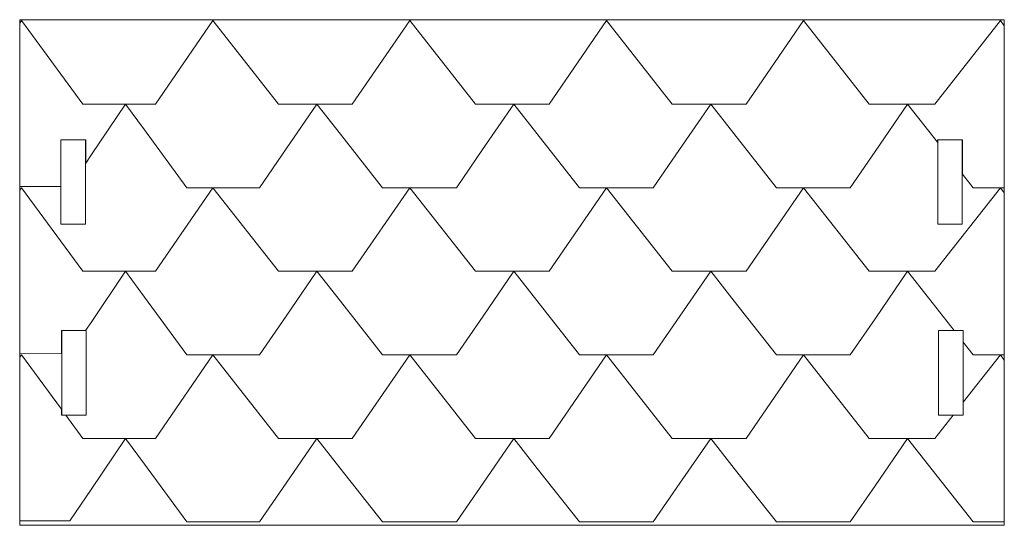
# Model space of a CAD drawing. Header units: millimetres. Extents: x -285 to 176, y -252 to 158.
# Tile 3 of 256: x -282 to -162, y -105 to -43. Entities that reach past the tile are written whole.
import ezdxf

# ---------------------------------------------------------------- set-up
doc = ezdxf.new("R2010")
doc.units = ezdxf.units.MM
doc.header["$MEASUREMENT"] = 0
doc.layers.add('Layer 1', color=7, linetype='Continuous')

msp = doc.modelspace()

# ---------------------------------------------------------------- linework, layer by layer
at = {"layer": 'Layer 1', "color": 1, "lineweight": 9}
for points in [[(-161.9514, -43.4817), (-161.9514, -43.4817), (-281.9522, -43.4817), (-281.9522, -43.4817), (-281.9522, -43.4817), (-281.9522, -43.4817), (-281.9522, -105.0767), (-281.9522, -105.0767), (-281.9522, -105.0767), (-281.9522, -105.0767), (-161.9514, -105.0767), (-161.9514, -105.0767), (-161.9514, -105.0767), (-161.9514, -105.0767), (-161.9514, -43.4817), (-161.9514, -43.4817)], [(-273.9259, -68.4067), (-273.9259, -68.4067), (-276.9259, -68.4067), (-276.9259, -68.4067), (-276.9259, -68.4067), (-276.9259, -68.4067), (-276.9259, -58.1067), (-276.9259, -58.1067), (-276.9259, -58.1067), (-276.9259, -58.1067), (-273.9259, -58.1067), (-273.9259, -58.1067), (-273.9259, -58.1067), (-273.9259, -58.1067), (-273.9259, -68.4067), (-273.9259, -68.4067)], [(-167.0679, -68.4067), (-167.0679, -68.4067), (-170.0679, -68.4067), (-170.0679, -68.4067), (-170.0679, -68.4067), (-170.0679, -68.4067), (-170.0679, -58.1067), (-170.0679, -58.1067), (-170.0679, -58.1067), (-170.0679, -58.1067), (-167.0679, -58.1067), (-167.0679, -58.1067), (-167.0679, -58.1067), (-167.0679, -58.1067), (-167.0679, -68.4067), (-167.0679, -68.4067)], [(-273.8324, -91.6423), (-273.8324, -91.6423), (-276.8324, -91.6423), (-276.8324, -91.6423), (-276.8324, -91.6423), (-276.8324, -91.6423), (-276.8324, -81.3424), (-276.8324, -81.3424), (-276.8324, -81.3424), (-276.8324, -81.3424), (-273.8324, -81.3424), (-273.8324, -81.3424), (-273.8324, -81.3424), (-273.8324, -81.3424), (-273.8324, -91.6423), (-273.8324, -91.6423)], [(-166.9761, -91.6424), (-166.9761, -91.6424), (-169.9761, -91.6424), (-169.9761, -91.6424), (-169.9761, -91.6424), (-169.9761, -91.6424), (-169.9761, -81.3424), (-169.9761, -81.3424), (-169.9761, -81.3424), (-169.9761, -81.3424), (-166.9761, -81.3424), (-166.9761, -81.3424), (-166.9761, -81.3424), (-166.9761, -81.3424), (-166.9761, -91.6424), (-166.9761, -91.6424)]]:
    msp.add_open_spline(points, degree=3, knots=[0, 0, 0, 0, 0.2, 0.2, 0.2, 0.2, 0.4, 0.4, 0.4, 0.4, 0.6, 0.6, 0.6, 0.6, 1, 1, 1, 1], dxfattribs=at)
at = {"layer": 'Layer 1', "color": 3, "lineweight": 9}
for points, knots in [([(-276.9499, -58.1079), (-276.9499, -58.1079), (-276.9499, -63.8017), (-276.9499, -63.8017), (-276.9499, -63.8017), (-276.9499, -63.8017), (-281.9522, -63.8158), (-281.9522, -63.8158), (-281.9522, -63.8158), (-281.9522, -63.8158), (-281.9522, -43.8874), (-281.9522, -43.8874), (-281.9522, -43.8874), (-281.9522, -43.8874), (-281.7194, -43.5875), (-281.7194, -43.5875), (-281.7194, -43.5875), (-281.7194, -43.5875), (-274.2546, -53.7687), (-274.2546, -53.7687), (-274.2546, -53.7687), (-274.2546, -53.7687), (-273.2492, -53.7687), (-273.2492, -53.7687), (-273.2492, -53.7687), (-273.2492, -53.7687), (-273.1998, -53.7687), (-273.1998, -53.7687), (-273.1998, -53.7687), (-273.1998, -53.7687), (-269.037, -53.7687), (-269.037, -53.7687), (-269.037, -53.7687), (-269.037, -53.7687), (-273.1998, -59.9176), (-273.1998, -59.9176), (-273.1998, -59.9176), (-273.1998, -59.9176), (-273.9019, -60.9512), (-273.9019, -60.9512), (-273.9019, -60.9512), (-273.9019, -60.9512), (-273.9019, -58.1079), (-273.9019, -58.1079), (-273.9019, -58.1079), (-273.9019, -58.1079), (-276.9499, -58.1079), (-276.9499, -58.1079)], [0, 0, 0, 0, 0.07692308, 0.07692308, 0.07692308, 0.07692308, 0.15384615, 0.15384615, 0.15384615, 0.15384615, 0.23076923, 0.23076923, 0.23076923, 0.23076923, 0.30769231, 0.30769231, 0.30769231, 0.30769231, 0.38461538, 0.38461538, 0.38461538, 0.38461538, 0.46153846, 0.46153846, 0.46153846, 0.46153846, 0.53846154, 0.53846154, 0.53846154, 0.53846154, 0.61538462, 0.61538462, 0.61538462, 0.61538462, 0.69230769, 0.69230769, 0.69230769, 0.69230769, 0.76923077, 0.76923077, 0.76923077, 0.76923077, 0.84615385, 0.84615385, 0.84615385, 0.84615385, 1, 1, 1, 1]), ([(-245.7326, -53.7687), (-245.7326, -53.7687), (-249.4826, -59.2227), (-249.4826, -59.2227), (-249.4826, -59.2227), (-249.4826, -59.2227), (-252.7352, -63.9499), (-252.7352, -63.9499), (-252.7352, -63.9499), (-252.7352, -63.9499), (-261.5723, -63.9499), (-261.5723, -63.9499), (-261.5723, -63.9499), (-261.5723, -63.9499), (-266.7334, -56.912), (-266.7334, -56.912), (-266.7334, -56.912), (-266.7334, -56.912), (-269.0371, -53.7687), (-269.0371, -53.7687), (-269.0371, -53.7687), (-269.0371, -53.7687), (-266.7334, -53.7687), (-266.7334, -53.7687), (-266.7334, -53.7687), (-266.7334, -53.7687), (-266.684, -53.7687), (-266.684, -53.7687), (-266.684, -53.7687), (-266.684, -53.7687), (-265.4176, -53.7687), (-265.4176, -53.7687), (-265.4176, -53.7687), (-265.4176, -53.7687), (-258.4185, -43.5876), (-258.4185, -43.5876), (-258.4185, -43.5876), (-258.4185, -43.5876), (-250.4175, -53.7687), (-250.4175, -53.7687), (-250.4175, -53.7687), (-250.4175, -53.7687), (-249.532, -53.7687), (-249.532, -53.7687), (-249.532, -53.7687), (-249.532, -53.7687), (-249.4826, -53.7687), (-249.4826, -53.7687), (-249.4826, -53.7687), (-249.4826, -53.7687), (-245.7326, -53.7687), (-245.7326, -53.7687)], [0, 0, 0, 0, 0.07142857, 0.07142857, 0.07142857, 0.07142857, 0.14285714, 0.14285714, 0.14285714, 0.14285714, 0.21428571, 0.21428571, 0.21428571, 0.21428571, 0.28571429, 0.28571429, 0.28571429, 0.28571429, 0.35714286, 0.35714286, 0.35714286, 0.35714286, 0.42857143, 0.42857143, 0.42857143, 0.42857143, 0.5, 0.5, 0.5, 0.5, 0.57142857, 0.57142857, 0.57142857, 0.57142857, 0.64285714, 0.64285714, 0.64285714, 0.64285714, 0.71428571, 0.71428571, 0.71428571, 0.71428571, 0.78571429, 0.78571429, 0.78571429, 0.78571429, 0.85714286, 0.85714286, 0.85714286, 0.85714286, 1, 1, 1, 1]), ([(-242.8715, -57.413), (-242.8715, -57.413), (-245.7326, -53.7687), (-245.7326, -53.7687), (-245.7326, -53.7687), (-245.7326, -53.7687), (-242.921, -53.7687), (-242.921, -53.7687), (-242.921, -53.7687), (-242.921, -53.7687), (-242.8715, -53.7687), (-242.8715, -53.7687), (-242.8715, -53.7687), (-242.8715, -53.7687), (-241.4181, -53.7687), (-241.4181, -53.7687), (-241.4181, -53.7687), (-241.4181, -53.7687), (-234.419, -43.5876), (-234.419, -43.5876), (-234.419, -43.5876), (-234.419, -43.5876), (-226.4181, -53.7687), (-226.4181, -53.7687), (-226.4181, -53.7687), (-226.4181, -53.7687), (-225.5326, -53.7687), (-225.5326, -53.7687), (-225.5326, -53.7687), (-225.5326, -53.7687), (-225.4832, -53.7687), (-225.4832, -53.7687), (-225.4832, -53.7687), (-225.4832, -53.7687), (-221.7331, -53.7687), (-221.7331, -53.7687), (-221.7331, -53.7687), (-221.7331, -53.7687), (-225.5326, -59.2968), (-225.5326, -59.2968), (-225.5326, -59.2968), (-225.5326, -59.2968), (-228.7323, -63.9499), (-228.7323, -63.9499), (-228.7323, -63.9499), (-228.7323, -63.9499), (-237.7351, -63.9499), (-237.7351, -63.9499), (-237.7351, -63.9499), (-237.7351, -63.9499), (-242.8715, -57.413), (-242.8715, -57.413)], [0, 0, 0, 0, 0.07142857, 0.07142857, 0.07142857, 0.07142857, 0.14285714, 0.14285714, 0.14285714, 0.14285714, 0.21428571, 0.21428571, 0.21428571, 0.21428571, 0.28571429, 0.28571429, 0.28571429, 0.28571429, 0.35714286, 0.35714286, 0.35714286, 0.35714286, 0.42857143, 0.42857143, 0.42857143, 0.42857143, 0.5, 0.5, 0.5, 0.5, 0.57142857, 0.57142857, 0.57142857, 0.57142857, 0.64285714, 0.64285714, 0.64285714, 0.64285714, 0.71428571, 0.71428571, 0.71428571, 0.71428571, 0.78571429, 0.78571429, 0.78571429, 0.78571429, 0.85714286, 0.85714286, 0.85714286, 0.85714286, 1, 1, 1, 1]), ([(-197.7337, -53.7687), (-197.7337, -53.7687), (-201.5331, -59.2968), (-201.5331, -59.2968), (-201.5331, -59.2968), (-201.5331, -59.2968), (-204.7328, -63.9499), (-204.7328, -63.9499), (-204.7328, -63.9499), (-204.7328, -63.9499), (-213.7357, -63.9499), (-213.7357, -63.9499), (-213.7357, -63.9499), (-213.7357, -63.9499), (-218.9215, -57.3459), (-218.9215, -57.3459), (-218.9215, -57.3459), (-218.9215, -57.3459), (-221.7331, -53.7687), (-221.7331, -53.7687), (-221.7331, -53.7687), (-221.7331, -53.7687), (-218.9215, -53.7687), (-218.9215, -53.7687), (-218.9215, -53.7687), (-218.9215, -53.7687), (-218.8721, -53.7687), (-218.8721, -53.7687), (-218.8721, -53.7687), (-218.8721, -53.7687), (-217.4187, -53.7687), (-217.4187, -53.7687), (-217.4187, -53.7687), (-217.4187, -53.7687), (-210.4196, -43.5876), (-210.4196, -43.5876), (-210.4196, -43.5876), (-210.4196, -43.5876), (-202.4185, -53.7687), (-202.4185, -53.7687), (-202.4185, -53.7687), (-202.4185, -53.7687), (-201.5331, -53.7687), (-201.5331, -53.7687), (-201.5331, -53.7687), (-201.5331, -53.7687), (-201.4837, -53.7687), (-201.4837, -53.7687), (-201.4837, -53.7687), (-201.4837, -53.7687), (-197.7337, -53.7687), (-197.7337, -53.7687)], [0, 0, 0, 0, 0.07142857, 0.07142857, 0.07142857, 0.07142857, 0.14285714, 0.14285714, 0.14285714, 0.14285714, 0.21428571, 0.21428571, 0.21428571, 0.21428571, 0.28571429, 0.28571429, 0.28571429, 0.28571429, 0.35714286, 0.35714286, 0.35714286, 0.35714286, 0.42857143, 0.42857143, 0.42857143, 0.42857143, 0.5, 0.5, 0.5, 0.5, 0.57142857, 0.57142857, 0.57142857, 0.57142857, 0.64285714, 0.64285714, 0.64285714, 0.64285714, 0.71428571, 0.71428571, 0.71428571, 0.71428571, 0.78571429, 0.78571429, 0.78571429, 0.78571429, 0.85714286, 0.85714286, 0.85714286, 0.85714286, 1, 1, 1, 1]), ([(-173.7342, -53.7687), (-173.7342, -53.7687), (-177.7064, -59.5473), (-177.7064, -59.5473), (-177.7064, -59.5473), (-177.7064, -59.5473), (-180.7333, -63.9499), (-180.7333, -63.9499), (-180.7333, -63.9499), (-180.7333, -63.9499), (-189.7326, -63.9499), (-189.7326, -63.9499), (-189.7326, -63.9499), (-189.7326, -63.9499), (-194.922, -57.3459), (-194.922, -57.3459), (-194.922, -57.3459), (-194.922, -57.3459), (-197.7336, -53.7687), (-197.7336, -53.7687), (-197.7336, -53.7687), (-197.7336, -53.7687), (-194.922, -53.7687), (-194.922, -53.7687), (-194.922, -53.7687), (-194.922, -53.7687), (-194.8726, -53.7687), (-194.8726, -53.7687), (-194.8726, -53.7687), (-194.8726, -53.7687), (-193.4192, -53.7687), (-193.4192, -53.7687), (-193.4192, -53.7687), (-193.4192, -53.7687), (-186.4165, -43.5876), (-186.4165, -43.5876), (-186.4165, -43.5876), (-186.4165, -43.5876), (-178.4191, -53.7687), (-178.4191, -53.7687), (-178.4191, -53.7687), (-178.4191, -53.7687), (-177.7064, -53.7687), (-177.7064, -53.7687), (-177.7064, -53.7687), (-177.7064, -53.7687), (-177.6571, -53.7687), (-177.6571, -53.7687), (-177.6571, -53.7687), (-177.6571, -53.7687), (-173.7342, -53.7687), (-173.7342, -53.7687)], [0, 0, 0, 0, 0.07142857, 0.07142857, 0.07142857, 0.07142857, 0.14285714, 0.14285714, 0.14285714, 0.14285714, 0.21428571, 0.21428571, 0.21428571, 0.21428571, 0.28571429, 0.28571429, 0.28571429, 0.28571429, 0.35714286, 0.35714286, 0.35714286, 0.35714286, 0.42857143, 0.42857143, 0.42857143, 0.42857143, 0.5, 0.5, 0.5, 0.5, 0.57142857, 0.57142857, 0.57142857, 0.57142857, 0.64285714, 0.64285714, 0.64285714, 0.64285714, 0.71428571, 0.71428571, 0.71428571, 0.71428571, 0.78571429, 0.78571429, 0.78571429, 0.78571429, 0.85714286, 0.85714286, 0.85714286, 0.85714286, 1, 1, 1, 1]), ([(-171.1308, -57.0813), (-171.1308, -57.0813), (-173.7343, -53.7687), (-173.7343, -53.7687), (-173.7343, -53.7687), (-173.7343, -53.7687), (-171.1802, -53.7687), (-171.1802, -53.7687), (-171.1802, -53.7687), (-171.1802, -53.7687), (-171.1308, -53.7687), (-171.1308, -53.7687), (-171.1308, -53.7687), (-171.1308, -53.7687), (-170.4181, -53.7687), (-170.4181, -53.7687), (-170.4181, -53.7687), (-170.4181, -53.7687), (-162.4172, -43.5876), (-162.4172, -43.5876), (-162.4172, -43.5876), (-162.4172, -43.5876), (-161.9515, -44.2261), (-161.9515, -44.2261), (-161.9515, -44.2261), (-161.9515, -44.2261), (-161.9515, -63.9499), (-161.9515, -63.9499), (-161.9515, -63.9499), (-161.9515, -63.9499), (-165.7333, -63.9499), (-165.7333, -63.9499), (-165.7333, -63.9499), (-165.7333, -63.9499), (-167.0421, -62.2848), (-167.0421, -62.2848), (-167.0421, -62.2848), (-167.0421, -62.2848), (-167.0421, -58.1079), (-167.0421, -58.1079), (-167.0421, -58.1079), (-167.0421, -58.1079), (-170.0936, -58.1079), (-170.0936, -58.1079), (-170.0936, -58.1079), (-170.0936, -58.1079), (-170.0936, -58.4042), (-170.0936, -58.4042), (-170.0936, -58.4042), (-170.0936, -58.4042), (-171.1308, -57.0813), (-171.1308, -57.0813)], [0, 0, 0, 0, 0.07142857, 0.07142857, 0.07142857, 0.07142857, 0.14285714, 0.14285714, 0.14285714, 0.14285714, 0.21428571, 0.21428571, 0.21428571, 0.21428571, 0.28571429, 0.28571429, 0.28571429, 0.28571429, 0.35714286, 0.35714286, 0.35714286, 0.35714286, 0.42857143, 0.42857143, 0.42857143, 0.42857143, 0.5, 0.5, 0.5, 0.5, 0.57142857, 0.57142857, 0.57142857, 0.57142857, 0.64285714, 0.64285714, 0.64285714, 0.64285714, 0.71428571, 0.71428571, 0.71428571, 0.71428571, 0.78571429, 0.78571429, 0.78571429, 0.78571429, 0.85714286, 0.85714286, 0.85714286, 0.85714286, 1, 1, 1, 1]), ([(-276.8581, -81.3418), (-276.8581, -81.3418), (-276.8581, -84.164), (-276.8581, -84.164), (-276.8581, -84.164), (-276.8581, -84.164), (-281.9522, -84.1817), (-281.9522, -84.1817), (-281.9522, -84.1817), (-281.9522, -84.1817), (-281.9522, -64.2498), (-281.9522, -64.2498), (-281.9522, -64.2498), (-281.9522, -64.2498), (-281.7194, -63.9499), (-281.7194, -63.9499), (-281.7194, -63.9499), (-281.7194, -63.9499), (-274.2546, -74.1311), (-274.2546, -74.1311), (-274.2546, -74.1311), (-274.2546, -74.1311), (-273.2492, -74.1311), (-273.2492, -74.1311), (-273.2492, -74.1311), (-273.2492, -74.1311), (-273.1998, -74.1311), (-273.1998, -74.1311), (-273.1998, -74.1311), (-273.1998, -74.1311), (-269.0371, -74.1311), (-269.0371, -74.1311), (-269.0371, -74.1311), (-269.0371, -74.1311), (-273.2492, -80.3505), (-273.2492, -80.3505), (-273.2492, -80.3505), (-273.2492, -80.3505), (-273.9195, -81.3418), (-273.9195, -81.3418), (-273.9195, -81.3418), (-273.9195, -81.3418), (-276.8581, -81.3418), (-276.8581, -81.3418)], [0, 0, 0, 0, 0.08333333, 0.08333333, 0.08333333, 0.08333333, 0.16666667, 0.16666667, 0.16666667, 0.16666667, 0.25, 0.25, 0.25, 0.25, 0.33333333, 0.33333333, 0.33333333, 0.33333333, 0.41666667, 0.41666667, 0.41666667, 0.41666667, 0.5, 0.5, 0.5, 0.5, 0.58333333, 0.58333333, 0.58333333, 0.58333333, 0.66666667, 0.66666667, 0.66666667, 0.66666667, 0.75, 0.75, 0.75, 0.75, 0.83333333, 0.83333333, 0.83333333, 0.83333333, 1, 1, 1, 1]), ([(-245.7326, -74.131), (-245.7326, -74.131), (-249.4826, -79.585), (-249.4826, -79.585), (-249.4826, -79.585), (-249.4826, -79.585), (-252.7352, -84.3122), (-252.7352, -84.3122), (-252.7352, -84.3122), (-252.7352, -84.3122), (-261.5723, -84.3122), (-261.5723, -84.3122), (-261.5723, -84.3122), (-261.5723, -84.3122), (-266.7334, -77.2743), (-266.7334, -77.2743), (-266.7334, -77.2743), (-266.7334, -77.2743), (-269.0371, -74.131), (-269.0371, -74.131), (-269.0371, -74.131), (-269.0371, -74.131), (-266.7334, -74.131), (-266.7334, -74.131), (-266.7334, -74.131), (-266.7334, -74.131), (-266.684, -74.131), (-266.684, -74.131), (-266.684, -74.131), (-266.684, -74.131), (-265.4176, -74.131), (-265.4176, -74.131), (-265.4176, -74.131), (-265.4176, -74.131), (-258.4185, -63.9499), (-258.4185, -63.9499), (-258.4185, -63.9499), (-258.4185, -63.9499), (-250.4174, -74.131), (-250.4174, -74.131), (-250.4174, -74.131), (-250.4174, -74.131), (-249.532, -74.131), (-249.532, -74.131), (-249.532, -74.131), (-249.532, -74.131), (-249.4826, -74.131), (-249.4826, -74.131), (-249.4826, -74.131), (-249.4826, -74.131), (-245.7326, -74.131), (-245.7326, -74.131)], [0, 0, 0, 0, 0.07142857, 0.07142857, 0.07142857, 0.07142857, 0.14285714, 0.14285714, 0.14285714, 0.14285714, 0.21428571, 0.21428571, 0.21428571, 0.21428571, 0.28571429, 0.28571429, 0.28571429, 0.28571429, 0.35714286, 0.35714286, 0.35714286, 0.35714286, 0.42857143, 0.42857143, 0.42857143, 0.42857143, 0.5, 0.5, 0.5, 0.5, 0.57142857, 0.57142857, 0.57142857, 0.57142857, 0.64285714, 0.64285714, 0.64285714, 0.64285714, 0.71428571, 0.71428571, 0.71428571, 0.71428571, 0.78571429, 0.78571429, 0.78571429, 0.78571429, 0.85714286, 0.85714286, 0.85714286, 0.85714286, 1, 1, 1, 1]), ([(-221.7331, -74.1311), (-221.7331, -74.1311), (-225.4832, -79.585), (-225.4832, -79.585), (-225.4832, -79.585), (-225.4832, -79.585), (-228.7323, -84.3122), (-228.7323, -84.3122), (-228.7323, -84.3122), (-228.7323, -84.3122), (-237.7351, -84.3122), (-237.7351, -84.3122), (-237.7351, -84.3122), (-237.7351, -84.3122), (-242.8715, -77.7752), (-242.8715, -77.7752), (-242.8715, -77.7752), (-242.8715, -77.7752), (-245.7326, -74.1311), (-245.7326, -74.1311), (-245.7326, -74.1311), (-245.7326, -74.1311), (-242.921, -74.1311), (-242.921, -74.1311), (-242.921, -74.1311), (-242.921, -74.1311), (-242.8715, -74.1311), (-242.8715, -74.1311), (-242.8715, -74.1311), (-242.8715, -74.1311), (-241.4181, -74.1311), (-241.4181, -74.1311), (-241.4181, -74.1311), (-241.4181, -74.1311), (-234.419, -63.9499), (-234.419, -63.9499), (-234.419, -63.9499), (-234.419, -63.9499), (-226.418, -74.1311), (-226.418, -74.1311), (-226.418, -74.1311), (-226.418, -74.1311), (-225.5326, -74.1311), (-225.5326, -74.1311), (-225.5326, -74.1311), (-225.5326, -74.1311), (-225.4832, -74.1311), (-225.4832, -74.1311), (-225.4832, -74.1311), (-225.4832, -74.1311), (-221.7331, -74.1311), (-221.7331, -74.1311)], [0, 0, 0, 0, 0.07142857, 0.07142857, 0.07142857, 0.07142857, 0.14285714, 0.14285714, 0.14285714, 0.14285714, 0.21428571, 0.21428571, 0.21428571, 0.21428571, 0.28571429, 0.28571429, 0.28571429, 0.28571429, 0.35714286, 0.35714286, 0.35714286, 0.35714286, 0.42857143, 0.42857143, 0.42857143, 0.42857143, 0.5, 0.5, 0.5, 0.5, 0.57142857, 0.57142857, 0.57142857, 0.57142857, 0.64285714, 0.64285714, 0.64285714, 0.64285714, 0.71428571, 0.71428571, 0.71428571, 0.71428571, 0.78571429, 0.78571429, 0.78571429, 0.78571429, 0.85714286, 0.85714286, 0.85714286, 0.85714286, 1, 1, 1, 1]), ([(-197.7337, -74.1311), (-197.7337, -74.1311), (-201.4837, -79.585), (-201.4837, -79.585), (-201.4837, -79.585), (-201.4837, -79.585), (-204.7328, -84.3122), (-204.7328, -84.3122), (-204.7328, -84.3122), (-204.7328, -84.3122), (-213.7356, -84.3122), (-213.7356, -84.3122), (-213.7356, -84.3122), (-213.7356, -84.3122), (-218.9215, -77.7082), (-218.9215, -77.7082), (-218.9215, -77.7082), (-218.9215, -77.7082), (-221.7331, -74.1311), (-221.7331, -74.1311), (-221.7331, -74.1311), (-221.7331, -74.1311), (-218.9215, -74.1311), (-218.9215, -74.1311), (-218.9215, -74.1311), (-218.9215, -74.1311), (-218.8721, -74.1311), (-218.8721, -74.1311), (-218.8721, -74.1311), (-218.8721, -74.1311), (-217.4187, -74.1311), (-217.4187, -74.1311), (-217.4187, -74.1311), (-217.4187, -74.1311), (-210.4196, -63.9499), (-210.4196, -63.9499), (-210.4196, -63.9499), (-210.4196, -63.9499), (-202.4185, -74.1311), (-202.4185, -74.1311), (-202.4185, -74.1311), (-202.4185, -74.1311), (-201.5331, -74.1311), (-201.5331, -74.1311), (-201.5331, -74.1311), (-201.5331, -74.1311), (-201.4837, -74.1311), (-201.4837, -74.1311), (-201.4837, -74.1311), (-201.4837, -74.1311), (-197.7337, -74.1311), (-197.7337, -74.1311)], [0, 0, 0, 0, 0.07142857, 0.07142857, 0.07142857, 0.07142857, 0.14285714, 0.14285714, 0.14285714, 0.14285714, 0.21428571, 0.21428571, 0.21428571, 0.21428571, 0.28571429, 0.28571429, 0.28571429, 0.28571429, 0.35714286, 0.35714286, 0.35714286, 0.35714286, 0.42857143, 0.42857143, 0.42857143, 0.42857143, 0.5, 0.5, 0.5, 0.5, 0.57142857, 0.57142857, 0.57142857, 0.57142857, 0.64285714, 0.64285714, 0.64285714, 0.64285714, 0.71428571, 0.71428571, 0.71428571, 0.71428571, 0.78571429, 0.78571429, 0.78571429, 0.78571429, 0.85714286, 0.85714286, 0.85714286, 0.85714286, 1, 1, 1, 1]), ([(-194.8726, -77.7752), (-194.8726, -77.7752), (-197.7337, -74.1311), (-197.7337, -74.1311), (-197.7337, -74.1311), (-197.7337, -74.1311), (-194.922, -74.1311), (-194.922, -74.1311), (-194.922, -74.1311), (-194.922, -74.1311), (-194.8726, -74.1311), (-194.8726, -74.1311), (-194.8726, -74.1311), (-194.8726, -74.1311), (-193.4192, -74.1311), (-193.4192, -74.1311), (-193.4192, -74.1311), (-193.4192, -74.1311), (-186.4166, -63.9499), (-186.4166, -63.9499), (-186.4166, -63.9499), (-186.4166, -63.9499), (-178.4191, -74.1311), (-178.4191, -74.1311), (-178.4191, -74.1311), (-178.4191, -74.1311), (-177.7064, -74.1311), (-177.7064, -74.1311), (-177.7064, -74.1311), (-177.7064, -74.1311), (-177.6571, -74.1311), (-177.6571, -74.1311), (-177.6571, -74.1311), (-177.6571, -74.1311), (-173.7342, -74.1311), (-173.7342, -74.1311), (-173.7342, -74.1311), (-173.7342, -74.1311), (-177.7064, -79.9095), (-177.7064, -79.9095), (-177.7064, -79.9095), (-177.7064, -79.9095), (-180.7333, -84.3122), (-180.7333, -84.3122), (-180.7333, -84.3122), (-180.7333, -84.3122), (-189.7327, -84.3122), (-189.7327, -84.3122), (-189.7327, -84.3122), (-189.7327, -84.3122), (-194.8726, -77.7752), (-194.8726, -77.7752)], [0, 0, 0, 0, 0.07142857, 0.07142857, 0.07142857, 0.07142857, 0.14285714, 0.14285714, 0.14285714, 0.14285714, 0.21428571, 0.21428571, 0.21428571, 0.21428571, 0.28571429, 0.28571429, 0.28571429, 0.28571429, 0.35714286, 0.35714286, 0.35714286, 0.35714286, 0.42857143, 0.42857143, 0.42857143, 0.42857143, 0.5, 0.5, 0.5, 0.5, 0.57142857, 0.57142857, 0.57142857, 0.57142857, 0.64285714, 0.64285714, 0.64285714, 0.64285714, 0.71428571, 0.71428571, 0.71428571, 0.71428571, 0.78571429, 0.78571429, 0.78571429, 0.78571429, 0.85714286, 0.85714286, 0.85714286, 0.85714286, 1, 1, 1, 1]), ([(-171.1802, -77.3801), (-171.1802, -77.3801), (-173.7343, -74.1311), (-173.7343, -74.1311), (-173.7343, -74.1311), (-173.7343, -74.1311), (-171.1802, -74.1311), (-171.1802, -74.1311), (-171.1802, -74.1311), (-171.1802, -74.1311), (-171.1308, -74.1311), (-171.1308, -74.1311), (-171.1308, -74.1311), (-171.1308, -74.1311), (-170.4182, -74.1311), (-170.4182, -74.1311), (-170.4182, -74.1311), (-170.4182, -74.1311), (-162.4172, -63.9499), (-162.4172, -63.9499), (-162.4172, -63.9499), (-162.4172, -63.9499), (-161.9515, -64.5884), (-161.9515, -64.5884), (-161.9515, -64.5884), (-161.9515, -64.5884), (-161.9515, -84.3122), (-161.9515, -84.3122), (-161.9515, -84.3122), (-161.9515, -84.3122), (-165.7333, -84.3122), (-165.7333, -84.3122), (-165.7333, -84.3122), (-165.7333, -84.3122), (-166.9504, -82.7635), (-166.9504, -82.7635), (-166.9504, -82.7635), (-166.9504, -82.7635), (-166.9504, -81.3418), (-166.9504, -81.3418), (-166.9504, -81.3418), (-166.9504, -81.3418), (-168.0686, -81.3418), (-168.0686, -81.3418), (-168.0686, -81.3418), (-168.0686, -81.3418), (-171.1802, -77.3801), (-171.1802, -77.3801)], [0, 0, 0, 0, 0.07692308, 0.07692308, 0.07692308, 0.07692308, 0.15384615, 0.15384615, 0.15384615, 0.15384615, 0.23076923, 0.23076923, 0.23076923, 0.23076923, 0.30769231, 0.30769231, 0.30769231, 0.30769231, 0.38461538, 0.38461538, 0.38461538, 0.38461538, 0.46153846, 0.46153846, 0.46153846, 0.46153846, 0.53846154, 0.53846154, 0.53846154, 0.53846154, 0.61538462, 0.61538462, 0.61538462, 0.61538462, 0.69230769, 0.69230769, 0.69230769, 0.69230769, 0.76923077, 0.76923077, 0.76923077, 0.76923077, 0.84615385, 0.84615385, 0.84615385, 0.84615385, 1, 1, 1, 1]), ([(-269.0371, -94.4934), (-269.0371, -94.4934), (-273.2492, -100.7129), (-273.2492, -100.7129), (-273.2492, -100.7129), (-273.2492, -100.7129), (-275.828, -104.5229), (-275.828, -104.5229), (-275.828, -104.5229), (-275.828, -104.5229), (-281.9522, -104.5439), (-281.9522, -104.5439), (-281.9522, -104.5439), (-281.9522, -104.5439), (-281.9522, -84.6121), (-281.9522, -84.6121), (-281.9522, -84.6121), (-281.9522, -84.6121), (-281.7194, -84.3122), (-281.7194, -84.3122), (-281.7194, -84.3122), (-281.7194, -84.3122), (-276.8581, -90.9444), (-276.8581, -90.9444), (-276.8581, -90.9444), (-276.8581, -90.9444), (-276.8581, -91.643), (-276.8581, -91.643), (-276.8581, -91.643), (-276.8581, -91.643), (-276.3466, -91.643), (-276.3466, -91.643), (-276.3466, -91.643), (-276.3466, -91.643), (-274.2546, -94.4934), (-274.2546, -94.4934), (-274.2546, -94.4934), (-274.2546, -94.4934), (-273.2492, -94.4934), (-273.2492, -94.4934), (-273.2492, -94.4934), (-273.2492, -94.4934), (-273.1998, -94.4934), (-273.1998, -94.4934), (-273.1998, -94.4934), (-273.1998, -94.4934), (-269.0371, -94.4934), (-269.0371, -94.4934)], [0, 0, 0, 0, 0.07692308, 0.07692308, 0.07692308, 0.07692308, 0.15384615, 0.15384615, 0.15384615, 0.15384615, 0.23076923, 0.23076923, 0.23076923, 0.23076923, 0.30769231, 0.30769231, 0.30769231, 0.30769231, 0.38461538, 0.38461538, 0.38461538, 0.38461538, 0.46153846, 0.46153846, 0.46153846, 0.46153846, 0.53846154, 0.53846154, 0.53846154, 0.53846154, 0.61538462, 0.61538462, 0.61538462, 0.61538462, 0.69230769, 0.69230769, 0.69230769, 0.69230769, 0.76923077, 0.76923077, 0.76923077, 0.76923077, 0.84615385, 0.84615385, 0.84615385, 0.84615385, 1, 1, 1, 1]), ([(-245.7326, -94.4934), (-245.7326, -94.4934), (-249.4826, -99.9473), (-249.4826, -99.9473), (-249.4826, -99.9473), (-249.4826, -99.9473), (-252.7352, -104.6745), (-252.7352, -104.6745), (-252.7352, -104.6745), (-252.7352, -104.6745), (-261.5723, -104.6745), (-261.5723, -104.6745), (-261.5723, -104.6745), (-261.5723, -104.6745), (-266.7334, -97.6366), (-266.7334, -97.6366), (-266.7334, -97.6366), (-266.7334, -97.6366), (-269.0371, -94.4934), (-269.0371, -94.4934), (-269.0371, -94.4934), (-269.0371, -94.4934), (-266.7334, -94.4934), (-266.7334, -94.4934), (-266.7334, -94.4934), (-266.7334, -94.4934), (-266.684, -94.4934), (-266.684, -94.4934), (-266.684, -94.4934), (-266.684, -94.4934), (-265.4176, -94.4934), (-265.4176, -94.4934), (-265.4176, -94.4934), (-265.4176, -94.4934), (-258.4185, -84.3122), (-258.4185, -84.3122), (-258.4185, -84.3122), (-258.4185, -84.3122), (-250.4175, -94.4934), (-250.4175, -94.4934), (-250.4175, -94.4934), (-250.4175, -94.4934), (-249.532, -94.4934), (-249.532, -94.4934), (-249.532, -94.4934), (-249.532, -94.4934), (-249.4826, -94.4934), (-249.4826, -94.4934), (-249.4826, -94.4934), (-249.4826, -94.4934), (-245.7326, -94.4934), (-245.7326, -94.4934)], [0, 0, 0, 0, 0.07142857, 0.07142857, 0.07142857, 0.07142857, 0.14285714, 0.14285714, 0.14285714, 0.14285714, 0.21428571, 0.21428571, 0.21428571, 0.21428571, 0.28571429, 0.28571429, 0.28571429, 0.28571429, 0.35714286, 0.35714286, 0.35714286, 0.35714286, 0.42857143, 0.42857143, 0.42857143, 0.42857143, 0.5, 0.5, 0.5, 0.5, 0.57142857, 0.57142857, 0.57142857, 0.57142857, 0.64285714, 0.64285714, 0.64285714, 0.64285714, 0.71428571, 0.71428571, 0.71428571, 0.71428571, 0.78571429, 0.78571429, 0.78571429, 0.78571429, 0.85714286, 0.85714286, 0.85714286, 0.85714286, 1, 1, 1, 1]), ([(-221.7331, -94.4934), (-221.7331, -94.4934), (-225.4832, -99.9473), (-225.4832, -99.9473), (-225.4832, -99.9473), (-225.4832, -99.9473), (-228.7323, -104.6745), (-228.7323, -104.6745), (-228.7323, -104.6745), (-228.7323, -104.6745), (-237.7351, -104.6745), (-237.7351, -104.6745), (-237.7351, -104.6745), (-237.7351, -104.6745), (-242.9209, -98.074), (-242.9209, -98.074), (-242.9209, -98.074), (-242.9209, -98.074), (-245.7326, -94.4934), (-245.7326, -94.4934), (-245.7326, -94.4934), (-245.7326, -94.4934), (-242.9209, -94.4934), (-242.9209, -94.4934), (-242.9209, -94.4934), (-242.9209, -94.4934), (-242.8715, -94.4934), (-242.8715, -94.4934), (-242.8715, -94.4934), (-242.8715, -94.4934), (-241.4181, -94.4934), (-241.4181, -94.4934), (-241.4181, -94.4934), (-241.4181, -94.4934), (-234.419, -84.3122), (-234.419, -84.3122), (-234.419, -84.3122), (-234.419, -84.3122), (-226.418, -94.4934), (-226.418, -94.4934), (-226.418, -94.4934), (-226.418, -94.4934), (-225.5326, -94.4934), (-225.5326, -94.4934), (-225.5326, -94.4934), (-225.5326, -94.4934), (-225.4832, -94.4934), (-225.4832, -94.4934), (-225.4832, -94.4934), (-225.4832, -94.4934), (-221.7331, -94.4934), (-221.7331, -94.4934)], [0, 0, 0, 0, 0.07142857, 0.07142857, 0.07142857, 0.07142857, 0.14285714, 0.14285714, 0.14285714, 0.14285714, 0.21428571, 0.21428571, 0.21428571, 0.21428571, 0.28571429, 0.28571429, 0.28571429, 0.28571429, 0.35714286, 0.35714286, 0.35714286, 0.35714286, 0.42857143, 0.42857143, 0.42857143, 0.42857143, 0.5, 0.5, 0.5, 0.5, 0.57142857, 0.57142857, 0.57142857, 0.57142857, 0.64285714, 0.64285714, 0.64285714, 0.64285714, 0.71428571, 0.71428571, 0.71428571, 0.71428571, 0.78571429, 0.78571429, 0.78571429, 0.78571429, 0.85714286, 0.85714286, 0.85714286, 0.85714286, 1, 1, 1, 1]), ([(-218.8721, -98.1374), (-218.8721, -98.1374), (-221.7331, -94.4933), (-221.7331, -94.4933), (-221.7331, -94.4933), (-221.7331, -94.4933), (-218.9215, -94.4933), (-218.9215, -94.4933), (-218.9215, -94.4933), (-218.9215, -94.4933), (-218.8721, -94.4933), (-218.8721, -94.4933), (-218.8721, -94.4933), (-218.8721, -94.4933), (-217.4187, -94.4933), (-217.4187, -94.4933), (-217.4187, -94.4933), (-217.4187, -94.4933), (-210.4195, -84.3122), (-210.4195, -84.3122), (-210.4195, -84.3122), (-210.4195, -84.3122), (-202.4185, -94.4933), (-202.4185, -94.4933), (-202.4185, -94.4933), (-202.4185, -94.4933), (-201.5331, -94.4933), (-201.5331, -94.4933), (-201.5331, -94.4933), (-201.5331, -94.4933), (-201.4837, -94.4933), (-201.4837, -94.4933), (-201.4837, -94.4933), (-201.4837, -94.4933), (-197.7337, -94.4933), (-197.7337, -94.4933), (-197.7337, -94.4933), (-197.7337, -94.4933), (-201.4837, -99.9473), (-201.4837, -99.9473), (-201.4837, -99.9473), (-201.4837, -99.9473), (-204.7328, -104.6745), (-204.7328, -104.6745), (-204.7328, -104.6745), (-204.7328, -104.6745), (-213.7356, -104.6745), (-213.7356, -104.6745), (-213.7356, -104.6745), (-213.7356, -104.6745), (-218.8721, -98.1374), (-218.8721, -98.1374)], [0, 0, 0, 0, 0.07142857, 0.07142857, 0.07142857, 0.07142857, 0.14285714, 0.14285714, 0.14285714, 0.14285714, 0.21428571, 0.21428571, 0.21428571, 0.21428571, 0.28571429, 0.28571429, 0.28571429, 0.28571429, 0.35714286, 0.35714286, 0.35714286, 0.35714286, 0.42857143, 0.42857143, 0.42857143, 0.42857143, 0.5, 0.5, 0.5, 0.5, 0.57142857, 0.57142857, 0.57142857, 0.57142857, 0.64285714, 0.64285714, 0.64285714, 0.64285714, 0.71428571, 0.71428571, 0.71428571, 0.71428571, 0.78571429, 0.78571429, 0.78571429, 0.78571429, 0.85714286, 0.85714286, 0.85714286, 0.85714286, 1, 1, 1, 1]), ([(-194.8726, -98.1374), (-194.8726, -98.1374), (-197.7337, -94.4934), (-197.7337, -94.4934), (-197.7337, -94.4934), (-197.7337, -94.4934), (-194.922, -94.4934), (-194.922, -94.4934), (-194.922, -94.4934), (-194.922, -94.4934), (-194.8726, -94.4934), (-194.8726, -94.4934), (-194.8726, -94.4934), (-194.8726, -94.4934), (-193.4192, -94.4934), (-193.4192, -94.4934), (-193.4192, -94.4934), (-193.4192, -94.4934), (-186.4166, -84.3122), (-186.4166, -84.3122), (-186.4166, -84.3122), (-186.4166, -84.3122), (-178.4191, -94.4934), (-178.4191, -94.4934), (-178.4191, -94.4934), (-178.4191, -94.4934), (-177.7064, -94.4934), (-177.7064, -94.4934), (-177.7064, -94.4934), (-177.7064, -94.4934), (-177.6571, -94.4934), (-177.6571, -94.4934), (-177.6571, -94.4934), (-177.6571, -94.4934), (-173.7342, -94.4934), (-173.7342, -94.4934), (-173.7342, -94.4934), (-173.7342, -94.4934), (-177.7064, -100.2718), (-177.7064, -100.2718), (-177.7064, -100.2718), (-177.7064, -100.2718), (-180.7333, -104.6745), (-180.7333, -104.6745), (-180.7333, -104.6745), (-180.7333, -104.6745), (-189.7326, -104.6745), (-189.7326, -104.6745), (-189.7326, -104.6745), (-189.7326, -104.6745), (-194.8726, -98.1374), (-194.8726, -98.1374)], [0, 0, 0, 0, 0.07142857, 0.07142857, 0.07142857, 0.07142857, 0.14285714, 0.14285714, 0.14285714, 0.14285714, 0.21428571, 0.21428571, 0.21428571, 0.21428571, 0.28571429, 0.28571429, 0.28571429, 0.28571429, 0.35714286, 0.35714286, 0.35714286, 0.35714286, 0.42857143, 0.42857143, 0.42857143, 0.42857143, 0.5, 0.5, 0.5, 0.5, 0.57142857, 0.57142857, 0.57142857, 0.57142857, 0.64285714, 0.64285714, 0.64285714, 0.64285714, 0.71428571, 0.71428571, 0.71428571, 0.71428571, 0.78571429, 0.78571429, 0.78571429, 0.78571429, 0.85714286, 0.85714286, 0.85714286, 0.85714286, 1, 1, 1, 1]), ([(-171.1802, -97.7424), (-171.1802, -97.7424), (-173.7343, -94.4933), (-173.7343, -94.4933), (-173.7343, -94.4933), (-173.7343, -94.4933), (-171.1802, -94.4933), (-171.1802, -94.4933), (-171.1802, -94.4933), (-171.1802, -94.4933), (-171.1308, -94.4933), (-171.1308, -94.4933), (-171.1308, -94.4933), (-171.1308, -94.4933), (-170.4182, -94.4933), (-170.4182, -94.4933), (-170.4182, -94.4933), (-170.4182, -94.4933), (-168.178, -91.6429), (-168.178, -91.6429), (-168.178, -91.6429), (-168.178, -91.6429), (-166.9504, -91.6429), (-166.9504, -91.6429), (-166.9504, -91.6429), (-166.9504, -91.6429), (-166.9504, -90.0801), (-166.9504, -90.0801), (-166.9504, -90.0801), (-166.9504, -90.0801), (-162.4172, -84.3122), (-162.4172, -84.3122), (-162.4172, -84.3122), (-162.4172, -84.3122), (-161.9515, -84.9507), (-161.9515, -84.9507), (-161.9515, -84.9507), (-161.9515, -84.9507), (-161.9515, -104.6745), (-161.9515, -104.6745), (-161.9515, -104.6745), (-161.9515, -104.6745), (-165.7332, -104.6745), (-165.7332, -104.6745), (-165.7332, -104.6745), (-165.7332, -104.6745), (-171.1802, -97.7424), (-171.1802, -97.7424)], [0, 0, 0, 0, 0.07692308, 0.07692308, 0.07692308, 0.07692308, 0.15384615, 0.15384615, 0.15384615, 0.15384615, 0.23076923, 0.23076923, 0.23076923, 0.23076923, 0.30769231, 0.30769231, 0.30769231, 0.30769231, 0.38461538, 0.38461538, 0.38461538, 0.38461538, 0.46153846, 0.46153846, 0.46153846, 0.46153846, 0.53846154, 0.53846154, 0.53846154, 0.53846154, 0.61538462, 0.61538462, 0.61538462, 0.61538462, 0.69230769, 0.69230769, 0.69230769, 0.69230769, 0.76923077, 0.76923077, 0.76923077, 0.76923077, 0.84615385, 0.84615385, 0.84615385, 0.84615385, 1, 1, 1, 1])]:
    msp.add_open_spline(points, degree=3, knots=knots, dxfattribs=at)

doc.saveas('drawing.dxf')
